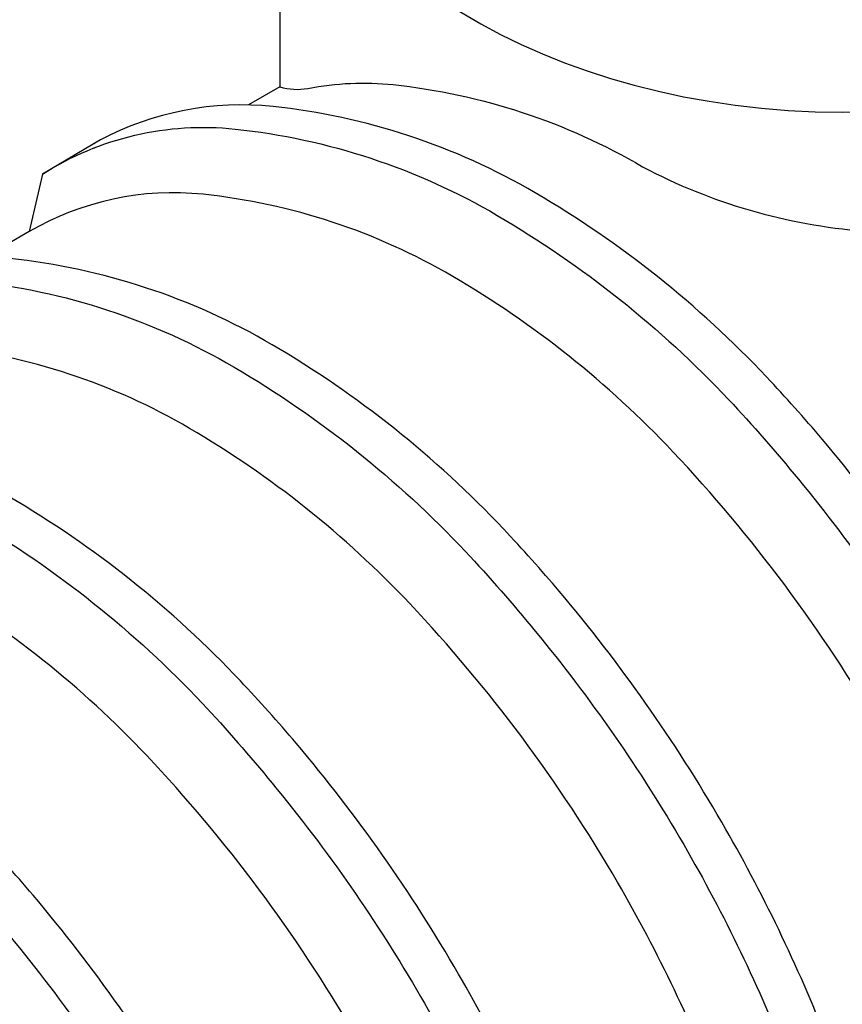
# Model space of a CAD drawing. Extents: x -19547 to -11561, y 2096 to 5601.
# Tile 73 of 168: x -18503 to -18401, y 3210 to 3332. Entities that reach past the tile are written whole.
import ezdxf

# ---------------------------------------------------------------- set-up
doc = ezdxf.new("R2010")
doc.units = 0
doc.header["$MEASUREMENT"] = 0
doc.layers.add('SUMP', color=3, linetype='CONTINUOUS')
doc.layers.add('TANK', color=2, linetype='CONTINUOUS')

msp = doc.modelspace()

# ---------------------------------------------------------------- linework, layer by layer
at = {"layer": 'SUMP', "elevation": 0}
msp.add_lwpolyline([(-18470.81, 3447.39), (-18470.81, 3323.39, 0.113767), (-18467.35, 3323.2, -0.075076), (-18456.79, 3323.67, -0.106395), (-18425.94, 3313.52, 0.102792), (-18398.52, 3305.57), (-18390.22, 3310.82), (-18381.9, 3310.2, -0.00728), (-18379.25, 3307.55, 0.128965), (-18351.34, 3309.45), (-18348.31, 3320.24), (-18343.56, 3322.98, -0.006895), (-18339.95, 3318.93, 0.0822), (-18331.31, 3356.86, 0.06622)], format="xyb", dxfattribs=at)
at = {"layer": 'SUMP'}
msp.add_ellipse((-18400.97, 3366.75, 0), major_axis=(-69.84, 0), ratio=0.665651, start_param=0, end_param=2.942357, dxfattribs=at)
at = {"layer": 'TANK', "elevation": 0}
for points in [[(-18470.81, 3323.39), (-18474.68, 3321.16)], [(-18493.61, 3316.48), (-18493.83, 3316.35)]]:
    msp.add_lwpolyline(points, dxfattribs=at)
for points in [[(-18364.37, 3146.59, 0.085374), (-18360, 3173.74, 0.071312), (-18365.58, 3209.88, 0.019282), (-18370.55, 3224.19, 0.038312), (-18383.62, 3251.28, 0.044515), (-18403.72, 3279.83, 0.013151), (-18410.61, 3287.53, 0.071312), (-18439.22, 3310.29, 0.106395), (-18471.65, 3320.96, 0.149431), (-18493.01, 3316.83), (-18500.18, 3312.62), (-18501.8, 3305.5)], [(-18500.18, 3312.62, -0.16913), (-18476.35, 3318.18, -0.106395), (-18443.92, 3307.51, -0.071312), (-18415.31, 3284.75, -0.016688), (-18406.67, 3274.88, -0.040957), (-18388.32, 3248.5, -0.038238), (-18375.27, 3221.46, -0.019356), (-18370.28, 3207.1, -0.071312), (-18364.7, 3170.96, -0.085107), (-18369.04, 3143.89, -0.085107)], [(-18493.83, 3315.83, -0.001544), (-18493.61, 3315.92, -0.001544)], [(-18381.13, 3136.91, 0.010233), (-18380.51, 3138.24, 0.106395), (-18374.02, 3170.07, 0.071312), (-18379.34, 3204.45, 0.017305), (-18383.53, 3216.69, 0.040291), (-18396.5, 3243.85, 0.057637), (-18422.2, 3278.29, 0.071312), (-18449.43, 3299.96, 0.106395), (-18480.29, 3310.11, 0.159299), (-18501.8, 3305.5), (-18507.22, 3302.37)], [(-18396.91, 3127.8, 0.085374), (-18392.54, 3154.95, 0.071312), (-18398.12, 3191.09, 0.019282), (-18403.09, 3205.4, 0.038312), (-18416.16, 3232.49, 0.044515), (-18436.26, 3261.04, 0.013151), (-18443.15, 3268.74, 0.071312), (-18471.76, 3291.51, 0.106395), (-18504.19, 3302.17, 0.080099), (-18516.02, 3301.53, 0.080099)], [(-18516.02, 3299.46, -0.048006), (-18508.89, 3299.39, -0.106395), (-18476.46, 3288.73, -0.071312), (-18447.85, 3265.96, -0.016688), (-18439.22, 3256.09, -0.040957), (-18420.86, 3229.71, -0.038238), (-18407.82, 3202.68, -0.019356), (-18402.82, 3188.31, -0.071312), (-18397.24, 3152.17, -0.085107), (-18401.58, 3125.1)], [(-18413.67, 3118.12, 0.010233), (-18413.05, 3119.45, 0.106395), (-18406.57, 3151.28, 0.071312), (-18411.88, 3185.66, 0.017305), (-18416.08, 3197.91, 0.040291), (-18429.04, 3225.06, 0.057637), (-18454.74, 3259.5, 0.071312), (-18481.97, 3281.17, 0.106395), (-18512.83, 3291.32, 0.159299), (-18534.34, 3286.72), (-18539.76, 3283.58)], [(-18429.45, 3109.01, 0.085374), (-18425.08, 3136.17, 0.071312), (-18430.66, 3172.3, 0.019282), (-18435.63, 3186.61, 0.038312), (-18448.7, 3213.7, 0.044515), (-18468.8, 3242.25, 0.013151), (-18475.69, 3249.95, 0.071312), (-18504.3, 3272.72, 0.106395), (-18536.73, 3283.39, 0.149431), (-18558.09, 3279.26), (-18565.27, 3275.04), (-18566.88, 3267.93)], [(-18565.27, 3275.04, -0.16913), (-18541.43, 3280.61, -0.106395), (-18509, 3269.94, -0.071312), (-18480.39, 3247.17, -0.016688), (-18471.76, 3237.31, -0.040957), (-18453.4, 3210.92, -0.038238), (-18440.36, 3183.89, -0.019356), (-18435.36, 3169.52, -0.071312), (-18429.78, 3133.39, -0.085107), (-18434.12, 3106.31, -0.085107)], [(-18446.21, 3099.33, 0.010233), (-18445.59, 3100.66, 0.106395), (-18439.11, 3132.49, 0.071312), (-18444.42, 3166.88, 0.017305), (-18448.62, 3179.12, 0.040291), (-18461.58, 3206.28, 0.057637), (-18487.28, 3240.72, 0.071312), (-18514.51, 3262.38, 0.106395), (-18545.37, 3272.53, 0.159299), (-18566.88, 3267.93), (-18572.3, 3264.8)], [(-18461.99, 3090.23, 0.085374), (-18457.62, 3117.38, 0.071312), (-18463.2, 3153.51, 0.019282), (-18468.18, 3167.83, 0.038312), (-18481.24, 3194.91, 0.044515), (-18501.34, 3223.46, 0.013151), (-18508.23, 3231.17, 0.071312), (-18536.84, 3253.93, 0.106395), (-18569.27, 3264.6, 0.059949), (-18578.16, 3264.47, 0.059949)], [(-18578.16, 3262.03, -0.028206), (-18573.97, 3261.82, -0.106395), (-18541.55, 3251.15, -0.071312), (-18512.94, 3228.39, -0.016688), (-18504.3, 3218.52, -0.040957), (-18485.94, 3192.13, -0.038238), (-18472.9, 3165.1, -0.019356), (-18467.91, 3150.73, -0.071312), (-18462.32, 3114.6, -0.085107), (-18466.66, 3087.53)], [(-18478.75, 3080.55, 0.010233), (-18478.14, 3081.87, 0.106395), (-18471.65, 3113.7, 0.071312), (-18476.96, 3148.09, 0.017305), (-18481.16, 3160.33, 0.040291), (-18494.12, 3187.49, 0.057637), (-18519.82, 3221.93, 0.071312), (-18547.05, 3243.59, 0.106395), (-18577.91, 3253.74, 0.00181), (-18578.16, 3253.77, 0.00181)]]:
    msp.add_lwpolyline(points, format="xyb", dxfattribs=at)

doc.saveas('drawing.dxf')
